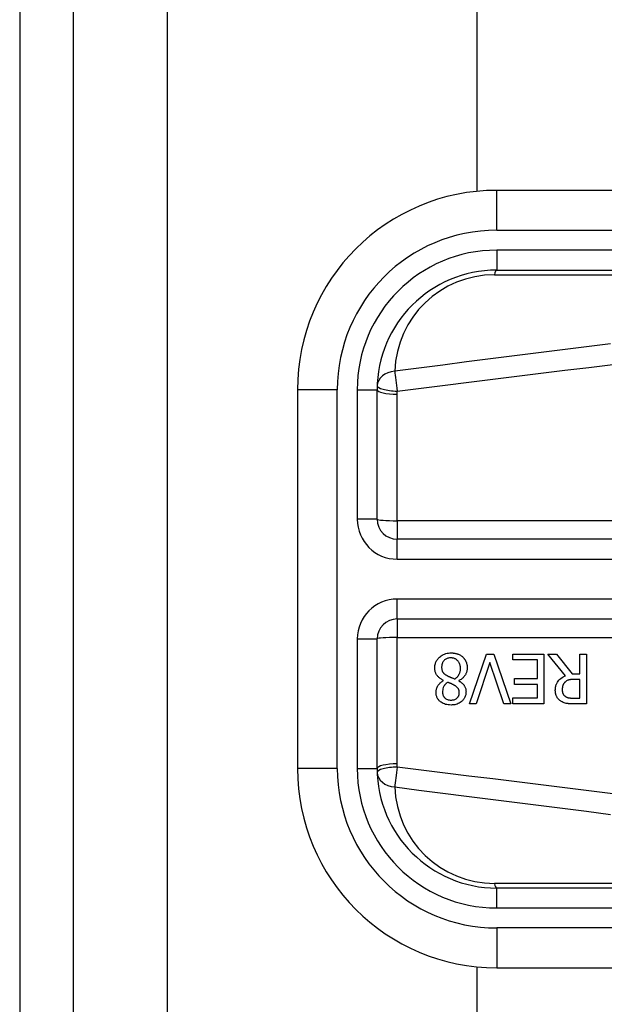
# Model space of a CAD drawing. Header units: inches. Extents: x 4.1 to 95.3, y 5.8 to 50.1.
# Tile 33 of 76: x 4.061 to 4.638, y 33.502 to 34.474. Entities that reach past the tile are written whole.
import ezdxf

# ---------------------------------------------------------------- set-up
doc = ezdxf.new("R2010")
doc.units = ezdxf.units.IN
doc.header["$MEASUREMENT"] = 0
doc.layers.add('Visible Edges(ANSI)', color=7, linetype='Continuous', lineweight=25)
doc.layers.add('Visible Tangent Edges(ANSI)', color=7, linetype='Continuous', lineweight=25)

msp = doc.modelspace()

# ---------------------------------------------------------------- linework, layer by layer
at = {"layer": 'Visible Edges(ANSI)'}
for p, q in [((4.06053, 38.02566), (4.06053, 18.51466)), ((4.11353, 18.51466), (4.11353, 38.02566)), ((4.51254, 34.30457), (4.51254, 37.35325)), ((5.18084, 34.30551), (4.53177, 34.30551)), ((4.53177, 34.22677), (5.18084, 34.22677)), ((4.33492, 34.10866), (4.33492, 33.73465)), ((4.41366, 33.9807), (4.41366, 34.10866)), ((5.08533, 33.96101), (4.43335, 33.96101)), ((4.43335, 33.8823), (5.08533, 33.8823)), ((4.41366, 33.73465), (4.41366, 33.86261)), ((4.50477, 33.79841), (4.52172, 33.84762)), ((4.52172, 33.84762), (4.52878, 33.84762)), ((4.52878, 33.84762), (4.54573, 33.79841)), ((4.54764, 33.8418), (4.54764, 33.84762)), ((4.54764, 33.84762), (4.57843, 33.84762)), ((4.57843, 33.84762), (4.57843, 33.79841)), ((4.59985, 33.82621), (4.58234, 33.84762)), ((4.58234, 33.84762), (4.59084, 33.84762)), ((4.59084, 33.84762), (4.60639, 33.82804)), ((4.61389, 33.84762), (4.62043, 33.84762)), ((4.61389, 33.82804), (4.61389, 33.84762)), ((4.62043, 33.84762), (4.62043, 33.79841)), ((4.52507, 33.83929), (4.51143, 33.79841)), ((4.53871, 33.79841), (4.52507, 33.83929)), ((4.57189, 33.8418), (4.54764, 33.8418)), ((4.57189, 33.82353), (4.57189, 33.8418)), ((4.60639, 33.82804), (4.61389, 33.82804)), ((4.47929, 33.82142), (4.47929, 33.82162)), ((4.49428, 33.82134), (4.49428, 33.82114)), ((4.54928, 33.81771), (4.54928, 33.82353)), ((4.54928, 33.82353), (4.57189, 33.82353)), ((4.57189, 33.81771), (4.54928, 33.81771)), ((4.57189, 33.80423), (4.57189, 33.81771)), ((4.61389, 33.82258), (4.60814, 33.82258)), ((4.61389, 33.80407), (4.61389, 33.82258)), ((4.51143, 33.79841), (4.50477, 33.79841)), ((4.54573, 33.79841), (4.53871, 33.79841)), ((4.54764, 33.80423), (4.57189, 33.80423)), ((4.54764, 33.79841), (4.54764, 33.80423)), ((4.57843, 33.79841), (4.54764, 33.79841)), ((4.60739, 33.80407), (4.61389, 33.80407)), ((4.62043, 33.79841), (4.60774, 33.79841)), ((5.18084, 33.61654), (4.53177, 33.61654)), ((4.51254, 23.00157), (4.51254, 33.53874)), ((4.53177, 33.5378), (5.18084, 33.5378))]:
    msp.add_line(p, q, dxfattribs=at)
at = {"layer": 'Visible Edges(ANSI)', "flags": 128}
for points in [[(4.47056, 33.8339), (4.47058, 33.83477), (4.47065, 33.83562), (4.47076, 33.83647), (4.47092, 33.83731), (4.47114, 33.83814), (4.47141, 33.83896), (4.47173, 33.83976), (4.4721, 33.84054), (4.47252, 33.84129), (4.47299, 33.842), (4.4735, 33.84269), (4.47405, 33.84336), (4.47465, 33.84399), (4.47532, 33.84463), (4.47609, 33.84529), (4.47696, 33.84594), (4.47794, 33.84656), (4.47903, 33.84713), (4.48022, 33.84764), (4.48145, 33.84805), (4.48271, 33.84836), (4.48399, 33.84857), (4.48529, 33.8487), (4.48659, 33.84874)], [(4.48659, 33.84874), (4.48703, 33.84873), (4.48747, 33.84872), (4.48791, 33.8487), (4.48834, 33.84867), (4.48878, 33.84863), (4.48921, 33.84859), (4.48965, 33.84853), (4.49008, 33.84847), (4.49051, 33.84839), (4.49094, 33.8483), (4.49137, 33.84821), (4.49179, 33.8481), (4.49221, 33.84799), (4.49263, 33.84786), (4.49305, 33.84772), (4.49347, 33.84757), (4.49397, 33.84737), (4.49453, 33.84712), (4.49516, 33.84681), (4.49582, 33.84645), (4.49651, 33.84602), (4.49717, 33.84556), (4.49779, 33.84505), (4.49839, 33.84451)], [(4.48651, 33.84383), (4.48573, 33.84381), (4.48495, 33.84374), (4.48418, 33.84361), (4.48343, 33.84343), (4.48269, 33.84318), (4.48199, 33.84287), (4.48137, 33.84253), (4.48081, 33.84216), (4.48033, 33.84178), (4.47991, 33.8414), (4.47953, 33.84101), (4.47919, 33.8406), (4.47887, 33.84017), (4.47859, 33.83972), (4.47833, 33.83925), (4.47811, 33.83876), (4.47791, 33.83826), (4.47775, 33.83774), (4.47762, 33.83722), (4.47751, 33.83669), (4.47743, 33.83616), (4.47738, 33.83562), (4.47735, 33.83508), (4.47734, 33.83454)], [(4.49596, 33.83354), (4.49594, 33.83433), (4.49587, 33.83511), (4.49576, 33.83589), (4.49559, 33.83665), (4.49536, 33.8374), (4.49508, 33.83814), (4.49475, 33.83883), (4.49439, 33.83945), (4.49401, 33.84002), (4.4936, 33.84054), (4.49319, 33.841), (4.49278, 33.84141), (4.49235, 33.84179), (4.4919, 33.84215), (4.49143, 33.84247), (4.49094, 33.84276), (4.49043, 33.84302), (4.48989, 33.84324), (4.48935, 33.84343), (4.48879, 33.84358), (4.48823, 33.84369), (4.48766, 33.84377), (4.48709, 33.84382), (4.48651, 33.84383)], [(4.49839, 33.84451), (4.49869, 33.84422), (4.49897, 33.84392), (4.49925, 33.84361), (4.49951, 33.8433), (4.49976, 33.84297), (4.5, 33.84265), (4.50024, 33.84231), (4.50046, 33.84197), (4.50067, 33.84161), (4.50087, 33.84126), (4.50106, 33.84089), (4.50124, 33.84052), (4.5014, 33.84014), (4.50157, 33.83973), (4.50174, 33.83928), (4.5019, 33.8388), (4.50206, 33.83827), (4.5022, 33.83771), (4.50233, 33.83711), (4.50244, 33.8365), (4.50252, 33.83588), (4.50257, 33.83526), (4.50261, 33.83464), (4.50262, 33.83402)], [(4.47929, 33.82162), (4.47859, 33.82195), (4.47791, 33.82231), (4.47723, 33.82269), (4.47657, 33.8231), (4.47592, 33.82353), (4.4753, 33.82399), (4.4747, 33.82447), (4.47413, 33.82499), (4.47358, 33.82553), (4.47309, 33.82609), (4.47266, 33.82663), (4.47229, 33.82718), (4.47196, 33.82772), (4.47169, 33.82826), (4.47145, 33.8288), (4.47125, 33.82934), (4.47107, 33.8299), (4.47093, 33.83045), (4.47081, 33.83102), (4.47071, 33.83159), (4.47064, 33.83217), (4.47059, 33.83274), (4.47056, 33.83332), (4.47056, 33.8339)], [(4.47734, 33.83454), (4.47734, 33.83401), (4.47738, 33.83348), (4.47743, 33.83294), (4.47751, 33.83241), (4.47762, 33.83189), (4.47776, 33.83138), (4.47793, 33.83088), (4.47813, 33.83042), (4.47835, 33.83001), (4.47858, 33.82965), (4.47882, 33.82932), (4.47907, 33.82902), (4.47934, 33.82874), (4.47962, 33.82847), (4.47991, 33.82821), (4.48023, 33.82795), (4.48056, 33.82769), (4.4809, 33.82745), (4.48125, 33.8272), (4.48161, 33.82697), (4.48198, 33.82674), (4.48235, 33.82651), (4.48273, 33.8263), (4.48312, 33.82609)], [(4.49034, 33.82301), (4.49069, 33.82326), (4.49104, 33.82351), (4.49138, 33.82377), (4.49171, 33.82404), (4.49202, 33.82433), (4.49233, 33.82462), (4.49263, 33.82492), (4.49292, 33.82523), (4.4932, 33.82555), (4.49346, 33.82589), (4.49372, 33.82623), (4.49396, 33.82659), (4.49421, 33.82697), (4.49446, 33.8274), (4.4947, 33.82786), (4.49494, 33.82838), (4.49517, 33.82894), (4.49538, 33.82955), (4.49556, 33.8302), (4.49571, 33.83086), (4.49582, 33.83152), (4.4959, 33.83219), (4.49594, 33.83287), (4.49596, 33.83354)], [(4.50262, 33.83402), (4.50261, 33.83348), (4.50258, 33.83295), (4.50253, 33.83242), (4.50246, 33.8319), (4.50237, 33.83138), (4.50226, 33.83086), (4.50213, 33.83035), (4.50198, 33.82984), (4.5018, 33.82933), (4.50161, 33.82883), (4.50139, 33.82832), (4.50112, 33.82779), (4.50082, 33.82723), (4.50046, 33.82664), (4.50006, 33.82605), (4.4996, 33.82545), (4.49907, 33.82484), (4.49849, 33.82424), (4.49785, 33.82366), (4.49719, 33.82312), (4.4965, 33.82262), (4.49579, 33.82216), (4.49505, 33.82173), (4.49428, 33.82134)], [(4.47179, 33.80981), (4.4718, 33.81027), (4.47183, 33.81072), (4.47187, 33.81116), (4.47193, 33.8116), (4.47201, 33.81204), (4.47211, 33.81248), (4.47222, 33.81291), (4.47235, 33.81335), (4.47249, 33.81377), (4.47265, 33.8142), (4.47284, 33.81464), (4.47306, 33.81513), (4.47333, 33.81566), (4.47364, 33.81622), (4.47401, 33.8168), (4.47442, 33.8174), (4.4749, 33.818), (4.47543, 33.8186), (4.476, 33.81916), (4.4766, 33.81968), (4.47723, 33.82017), (4.47789, 33.82062), (4.47858, 33.82104), (4.47929, 33.82142)], [(4.48316, 33.81974), (4.48293, 33.81957), (4.48271, 33.81939), (4.48248, 33.81921), (4.48226, 33.81902), (4.48204, 33.81883), (4.48183, 33.81863), (4.48162, 33.81843), (4.48141, 33.81822), (4.4812, 33.81802), (4.481, 33.8178), (4.48081, 33.81759), (4.48062, 33.81736), (4.48044, 33.81714), (4.48027, 33.81691), (4.4801, 33.81668), (4.47994, 33.81644), (4.47978, 33.8162), (4.47957, 33.81582), (4.47928, 33.81524), (4.47896, 33.81444), (4.47866, 33.81343), (4.47843, 33.81227), (4.47829, 33.81109), (4.47825, 33.80989)], [(4.48312, 33.82609), (4.48327, 33.826), (4.48343, 33.82591), (4.4836, 33.82583), (4.48377, 33.82574), (4.48394, 33.82565), (4.48413, 33.82557), (4.48432, 33.82548), (4.48453, 33.82539), (4.48475, 33.82529), (4.48498, 33.82519), (4.48523, 33.82509), (4.48549, 33.82498), (4.48577, 33.82486), (4.48607, 33.82474), (4.48638, 33.82461), (4.48672, 33.82447), (4.48708, 33.82433), (4.48747, 33.82417), (4.48788, 33.82401), (4.48831, 33.82383), (4.48877, 33.82365), (4.48926, 33.82345), (4.48978, 33.82324), (4.49034, 33.82301)], [(4.4901, 33.81667), (4.48996, 33.81675), (4.4898, 33.81684), (4.48962, 33.81693), (4.48942, 33.81704), (4.4892, 33.81715), (4.48897, 33.81727), (4.48872, 33.81739), (4.48846, 33.81752), (4.48818, 33.81766), (4.4879, 33.8178), (4.4876, 33.81794), (4.48729, 33.81808), (4.48697, 33.81823), (4.48664, 33.81838), (4.48631, 33.81853), (4.48597, 33.81867), (4.48562, 33.81882), (4.48527, 33.81896), (4.48492, 33.8191), (4.48457, 33.81924), (4.48421, 33.81938), (4.48386, 33.8195), (4.48351, 33.81963), (4.48316, 33.81974)], [(4.49428, 33.82114), (4.4947, 33.82089), (4.49511, 33.82064), (4.49552, 33.82037), (4.49592, 33.8201), (4.49632, 33.81982), (4.49671, 33.81952), (4.4971, 33.81922), (4.49747, 33.8189), (4.49784, 33.81858), (4.49819, 33.81824), (4.49853, 33.8179), (4.49886, 33.81754), (4.49917, 33.81718), (4.49946, 33.8168), (4.49976, 33.81637), (4.50006, 33.81589), (4.50036, 33.81534), (4.50063, 33.81473), (4.50088, 33.81404), (4.50109, 33.8133), (4.50124, 33.81255), (4.50134, 33.81179), (4.5014, 33.81102), (4.50142, 33.81025)], [(4.58964, 33.81177), (4.58964, 33.81226), (4.58966, 33.81275), (4.58969, 33.81324), (4.58974, 33.81372), (4.58979, 33.81421), (4.58986, 33.81469), (4.58995, 33.81517), (4.59005, 33.81565), (4.59016, 33.81612), (4.59029, 33.81659), (4.59044, 33.81706), (4.5906, 33.81752), (4.59078, 33.81798), (4.59102, 33.81853), (4.59138, 33.81922), (4.59185, 33.82002), (4.59247, 33.8209), (4.59324, 33.82183), (4.59417, 33.82278), (4.59518, 33.82364), (4.59627, 33.82441), (4.59741, 33.8251), (4.59861, 33.8257), (4.59985, 33.82621)], [(4.59925, 33.82002), (4.59903, 33.8198), (4.59881, 33.81958), (4.59861, 33.81934), (4.59841, 33.8191), (4.59822, 33.81885), (4.59805, 33.8186), (4.59788, 33.81834), (4.59773, 33.81807), (4.59758, 33.81779), (4.59744, 33.81751), (4.59732, 33.81722), (4.5972, 33.81692), (4.59708, 33.8166), (4.59698, 33.81626), (4.59688, 33.81591), (4.59679, 33.81554), (4.59671, 33.81515), (4.59664, 33.81474), (4.59658, 33.81434), (4.59653, 33.81393), (4.5965, 33.81352), (4.59648, 33.81311), (4.59646, 33.8127), (4.59646, 33.81229)], [(4.60814, 33.82258), (4.60786, 33.82257), (4.60757, 33.82257), (4.60729, 33.82256), (4.607, 33.82255), (4.60671, 33.82254), (4.60642, 33.82253), (4.60614, 33.82251), (4.60585, 33.82249), (4.60556, 33.82246), (4.60527, 33.82243), (4.60499, 33.8224), (4.6047, 33.82236), (4.60442, 33.82232), (4.60413, 33.82228), (4.60385, 33.82223), (4.60357, 33.82218), (4.60329, 33.82213), (4.60301, 33.82207), (4.60259, 33.82196), (4.60202, 33.82178), (4.60133, 33.82149), (4.60058, 33.82108), (4.59989, 33.82059), (4.59925, 33.82002)], [(4.48659, 33.79729), (4.48526, 33.79733), (4.48393, 33.79744), (4.48261, 33.79764), (4.48132, 33.79794), (4.48006, 33.79834), (4.47886, 33.79884), (4.47782, 33.79938), (4.47693, 33.79995), (4.47618, 33.80052), (4.47555, 33.80106), (4.47503, 33.80156), (4.47456, 33.80208), (4.47412, 33.80261), (4.47371, 33.80318), (4.47334, 33.80376), (4.47301, 33.80438), (4.47271, 33.80501), (4.47246, 33.80567), (4.47225, 33.80634), (4.47208, 33.80702), (4.47195, 33.80771), (4.47186, 33.80841), (4.47181, 33.80911), (4.47179, 33.80981)], [(4.47825, 33.80989), (4.47826, 33.8095), (4.47829, 33.80911), (4.47833, 33.80872), (4.47839, 33.80833), (4.47847, 33.80795), (4.47856, 33.80757), (4.47868, 33.80719), (4.47882, 33.80682), (4.47898, 33.80646), (4.47916, 33.80611), (4.47935, 33.80577), (4.47956, 33.80545), (4.47979, 33.80513), (4.48004, 33.80483), (4.48031, 33.80453), (4.4806, 33.80424), (4.48101, 33.80388), (4.48154, 33.80349), (4.48222, 33.8031), (4.48303, 33.80274), (4.4839, 33.80247), (4.4848, 33.80229), (4.48571, 33.80219), (4.48663, 33.80216)], [(4.50142, 33.81025), (4.5014, 33.80951), (4.50134, 33.80877), (4.50124, 33.80803), (4.5011, 33.80731), (4.50091, 33.8066), (4.50067, 33.80589), (4.50039, 33.8052), (4.50006, 33.80453), (4.4997, 33.80389), (4.49929, 33.80327), (4.49884, 33.80268), (4.49836, 33.80211), (4.49784, 33.80157), (4.49724, 33.801), (4.49653, 33.80041), (4.49572, 33.79983), (4.4948, 33.79926), (4.49376, 33.79873), (4.49262, 33.79827), (4.49146, 33.7979), (4.49026, 33.79763), (4.48904, 33.79744), (4.48782, 33.79733), (4.48659, 33.79729)], [(4.48663, 33.80216), (4.48739, 33.80218), (4.48815, 33.80225), (4.4889, 33.80238), (4.48963, 33.80257), (4.49035, 33.80282), (4.49101, 33.80312), (4.49159, 33.80345), (4.49208, 33.80378), (4.49248, 33.80411), (4.49282, 33.80441), (4.4931, 33.8047), (4.49336, 33.80501), (4.4936, 33.80532), (4.49382, 33.80566), (4.49401, 33.806), (4.49419, 33.80636), (4.49434, 33.80674), (4.49447, 33.80712), (4.49458, 33.8075), (4.49466, 33.80789), (4.49472, 33.80829), (4.49477, 33.80869), (4.49479, 33.80909), (4.4948, 33.8095)], [(4.4948, 33.8095), (4.4948, 33.80976), (4.49479, 33.81002), (4.49477, 33.81028), (4.49474, 33.81054), (4.49471, 33.8108), (4.49467, 33.81106), (4.49462, 33.81131), (4.49456, 33.81156), (4.49449, 33.81182), (4.49441, 33.81206), (4.49432, 33.81231), (4.49422, 33.81256), (4.49409, 33.81284), (4.49393, 33.81314), (4.49372, 33.81348), (4.49346, 33.81385), (4.49316, 33.81423), (4.49279, 33.81463), (4.49239, 33.81503), (4.49196, 33.8154), (4.49152, 33.81575), (4.49105, 33.81608), (4.49058, 33.81638), (4.4901, 33.81667)], [(4.59522, 33.801), (4.59469, 33.80136), (4.59417, 33.80175), (4.59368, 33.80216), (4.59322, 33.8026), (4.59277, 33.80305), (4.59235, 33.80353), (4.59195, 33.80404), (4.59158, 33.80456), (4.59125, 33.80509), (4.59097, 33.80559), (4.59073, 33.80608), (4.59053, 33.80656), (4.59036, 33.80701), (4.59021, 33.80745), (4.5901, 33.80787), (4.58999, 33.8083), (4.58991, 33.80872), (4.58983, 33.80916), (4.58977, 33.80959), (4.58972, 33.81002), (4.58968, 33.81046), (4.58966, 33.8109), (4.58964, 33.81133), (4.58964, 33.81177)], [(4.59646, 33.81229), (4.59646, 33.81201), (4.59647, 33.81174), (4.59649, 33.81147), (4.59651, 33.8112), (4.59654, 33.81093), (4.59658, 33.81066), (4.59662, 33.81039), (4.59668, 33.81013), (4.59674, 33.80986), (4.59681, 33.8096), (4.59688, 33.80934), (4.59697, 33.80908), (4.59707, 33.80883), (4.59717, 33.80857), (4.5973, 33.8083), (4.59745, 33.80802), (4.59763, 33.80772), (4.59783, 33.80741), (4.59807, 33.8071), (4.59834, 33.8068), (4.59862, 33.80651), (4.59892, 33.80624), (4.59924, 33.80598), (4.59957, 33.80575)], [(4.60774, 33.79841), (4.60737, 33.79841), (4.60698, 33.79841), (4.6066, 33.79842), (4.60621, 33.79842), (4.60581, 33.79843), (4.60542, 33.79845), (4.60502, 33.79846), (4.60462, 33.79848), (4.60422, 33.7985), (4.60382, 33.79853), (4.60342, 33.79855), (4.60302, 33.79859), (4.60262, 33.79862), (4.60223, 33.79866), (4.60184, 33.7987), (4.60146, 33.79875), (4.60108, 33.7988), (4.6007, 33.79886), (4.60021, 33.79895), (4.59945, 33.79912), (4.59848, 33.79941), (4.59737, 33.79984), (4.59627, 33.80038), (4.59522, 33.801)], [(4.59957, 33.80575), (4.59987, 33.80556), (4.60017, 33.80539), (4.60048, 33.80523), (4.6008, 33.80508), (4.60112, 33.80495), (4.60145, 33.80483), (4.60178, 33.80472), (4.60212, 33.80462), (4.60246, 33.80453), (4.6028, 33.80445), (4.60315, 33.80439), (4.60351, 33.80433), (4.60387, 33.80427), (4.60424, 33.80423), (4.6046, 33.80419), (4.60495, 33.80416), (4.6053, 33.80414), (4.60564, 33.80412), (4.60597, 33.8041), (4.60629, 33.80409), (4.60659, 33.80408), (4.60688, 33.80407), (4.60714, 33.80407), (4.60739, 33.80407)]]:
    msp.add_lwpolyline(points, dxfattribs=at)
at = {"layer": 'Visible Edges(ANSI)'}
for centre, radius, start, end in [((4.53177, 34.10866), 0.19685, 90, 180), ((4.53177, 34.10866), 0.11811, 90, 180), ((4.43335, 33.9807), 0.01969, 180, 270), ((4.43335, 33.86261), 0.01969, 90, 180), ((4.53177, 33.73465), 0.19685, 180, 270), ((4.53177, 33.73465), 0.11811, 180, 270)]:
    msp.add_arc(centre, radius, start, end, dxfattribs=at)
at = {"layer": 'Visible Tangent Edges(ANSI)'}
for p, q in [((4.20653, 18.51466), (4.20653, 38.02566)), ((4.53177, 34.26614), (4.53177, 34.30551)), ((4.53177, 34.26614), (5.18084, 34.26614)), ((4.53177, 34.24646), (4.53177, 34.22677)), ((5.18084, 34.24646), (4.53177, 34.24646)), ((4.52945, 34.22218), (5.07859, 34.22218)), ((4.37429, 34.10866), (4.33492, 34.10866)), ((4.37429, 33.73465), (4.37429, 34.10866)), ((4.39398, 34.10866), (4.41366, 34.10866)), ((4.39398, 34.10866), (4.39398, 33.9807)), ((4.43335, 33.97931), (4.43335, 34.10416)), ((4.41366, 33.9807), (4.39398, 33.9807)), ((5.08533, 33.97931), (4.43335, 33.97931)), ((4.43335, 33.97931), (4.43335, 33.96101)), ((4.43335, 33.94133), (4.43335, 33.96101)), ((4.43335, 33.94133), (5.08533, 33.94133)), ((4.43335, 33.8823), (4.43335, 33.90198)), ((5.08533, 33.90198), (4.43335, 33.90198)), ((4.43335, 33.8823), (4.43335, 33.864)), ((4.39398, 33.86261), (4.41366, 33.86261)), ((4.39398, 33.86261), (4.39398, 33.73465)), ((4.43335, 33.73915), (4.43335, 33.864)), ((4.43335, 33.864), (5.08533, 33.864)), ((4.37429, 33.73465), (4.33492, 33.73465)), ((4.39398, 33.73465), (4.41366, 33.73465)), ((5.07859, 33.62113), (4.52945, 33.62113)), ((4.53177, 33.59685), (4.53177, 33.61654)), ((4.53177, 33.59685), (5.18084, 33.59685)), ((5.18084, 33.57717), (4.53177, 33.57717)), ((4.53177, 33.57717), (4.53177, 33.5378))]:
    msp.add_line(p, q, dxfattribs=at)
at = {"layer": 'Visible Tangent Edges(ANSI)', "flags": 128}
for points in [[(4.644, 34.15397), (4.62034, 34.15101), (4.59668, 34.14803), (4.57302, 34.14505), (4.54936, 34.14205), (4.5257, 34.13905), (4.50204, 34.13604), (4.47839, 34.13302), (4.45473, 34.13), (4.43108, 34.12696)], [(4.4334, 34.10729), (4.45705, 34.11024), (4.48071, 34.1132), (4.50437, 34.11614), (4.52802, 34.11907), (4.55168, 34.122), (4.57534, 34.12491), (4.599, 34.12782), (4.62266, 34.13072), (4.64632, 34.13361)], [(4.43335, 34.10416), (4.43335, 34.10429), (4.43335, 34.10442), (4.43335, 34.10455), (4.43335, 34.10468), (4.43335, 34.10481), (4.43335, 34.10494), (4.43335, 34.10507), (4.43335, 34.1052), (4.43335, 34.10533), (4.43336, 34.10546), (4.43336, 34.10559), (4.43336, 34.10572), (4.43336, 34.10585), (4.43336, 34.10598), (4.43337, 34.10611), (4.43337, 34.10624), (4.43337, 34.10637), (4.43338, 34.1065), (4.43338, 34.10663), (4.43338, 34.10676), (4.43339, 34.1069), (4.43339, 34.10703), (4.4334, 34.10716), (4.4334, 34.10729)], [(4.4334, 33.73603), (4.4334, 33.73616), (4.43339, 33.73629), (4.43339, 33.73642), (4.43338, 33.73655), (4.43338, 33.73668), (4.43338, 33.73681), (4.43337, 33.73694), (4.43337, 33.73707), (4.43337, 33.7372), (4.43336, 33.73733), (4.43336, 33.73746), (4.43336, 33.73759), (4.43336, 33.73772), (4.43336, 33.73785), (4.43335, 33.73798), (4.43335, 33.73811), (4.43335, 33.73824), (4.43335, 33.73837), (4.43335, 33.7385), (4.43335, 33.73863), (4.43335, 33.73876), (4.43335, 33.73889), (4.43335, 33.73902), (4.43335, 33.73915)], [(4.64632, 33.7097), (4.62266, 33.71259), (4.599, 33.71549), (4.57534, 33.7184), (4.55168, 33.72132), (4.52802, 33.72424), (4.50437, 33.72717), (4.48071, 33.73012), (4.45705, 33.73307), (4.4334, 33.73603)], [(4.43108, 33.71635), (4.45473, 33.71332), (4.47839, 33.71029), (4.50204, 33.70727), (4.5257, 33.70426), (4.54936, 33.70126), (4.57302, 33.69826), (4.59668, 33.69528), (4.62034, 33.69231), (4.644, 33.68934)]]:
    msp.add_lwpolyline(points, dxfattribs=at)
at = {"layer": 'Visible Tangent Edges(ANSI)'}
for centre, radius, start, end in [((4.53177, 34.10866), 0.15748, 90, 180), ((4.53177, 34.10866), 0.1378, 90, 180), ((4.52945, 34.12375), 0.09843, 90, 178.13375), ((4.43335, 33.9807), 0.03937, 180, 270), ((4.43335, 33.86261), 0.03937, 90, 180), ((4.53177, 33.73465), 0.15748, 180, 270), ((4.53177, 33.73465), 0.1378, 180, 270), ((4.52945, 33.71956), 0.09843, 181.86625, 270)]:
    msp.add_arc(centre, radius, start, end, dxfattribs=at)
for centre, major_axis, ratio, start_param, end_param in [((4.53177, 34.20709), (0, 0.01969), 0.183721, 0, 0.697296), ((4.4334, 34.11187), (-0.01967, 0.00064), 0.770235, 4.855758, 6.283185), ((4.4334, 34.11187), (-0.00251, 0.01952), 0.030516, 0.6835, 1.803862), ((4.43335, 34.10866), (-0.01969, 0), 0.228742, 0, 1.570796), ((4.4334, 34.11187), (-0.01967, 0.00064), 0.232745, 0, 1.57838), ((4.43335, 33.9807), (-0.01969, 0), 0.07065, 0, 1.570796), ((4.43335, 33.86261), (-0.01969, 0), 0.07065, 4.712389, 6.283185), ((4.43335, 33.73465), (-0.01969, 0), 0.228742, 4.712389, 6.283185), ((4.4334, 33.73144), (-0.01967, -0.00064), 0.232745, 4.704805, 6.283185), ((4.4334, 33.73144), (-0.01967, -0.00064), 0.770235, 0, 1.427427), ((4.4334, 33.73144), (0.00251, 0.01952), 0.030516, 1.33773, 2.458093), ((4.53177, 33.63622), (0, -0.01969), 0.183721, 5.58589, 6.283185)]:
    msp.add_ellipse(centre, major_axis=major_axis, ratio=ratio, start_param=start_param, end_param=end_param, dxfattribs=at)

doc.saveas('drawing.dxf')
